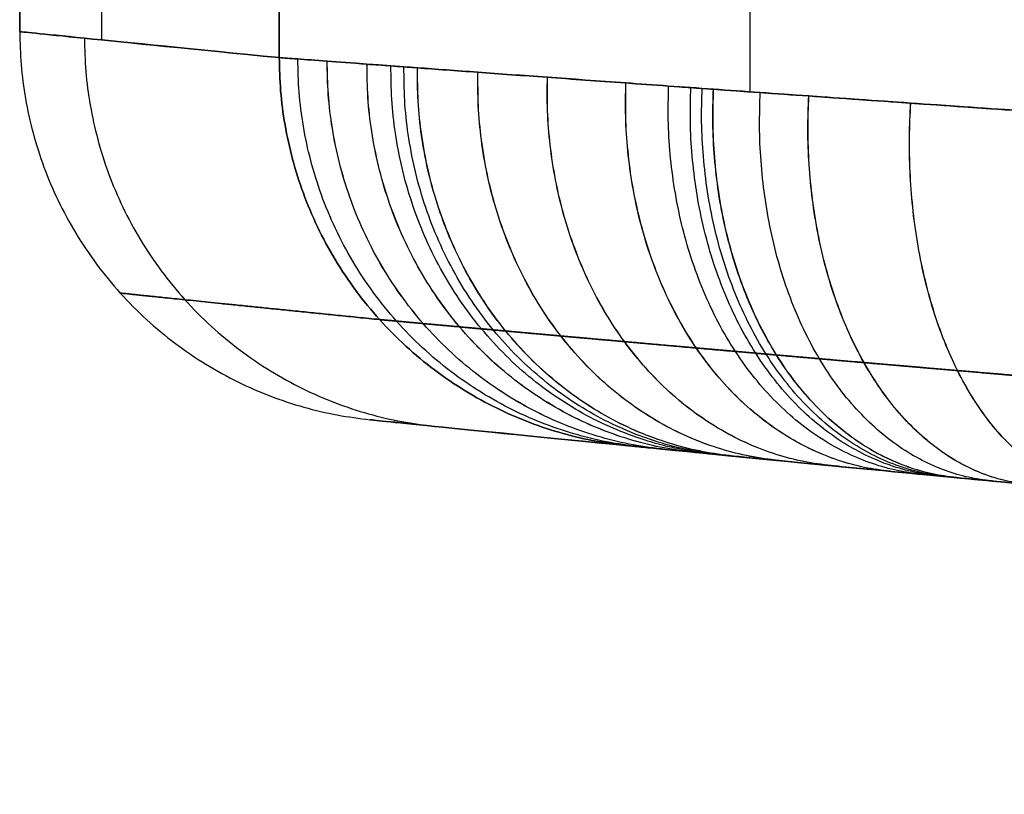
# Model space of a CAD drawing. Header units: millimetres. Extents: x -320 to 323, y 0 to 431.
# Tile 2 of 32: x -320 to -282, y 294 to 324. Entities that reach past the tile are written whole.
import ezdxf

# ---------------------------------------------------------------- set-up
doc = ezdxf.new("R2010")
doc.units = ezdxf.units.MM
doc.header["$MEASUREMENT"] = 0
doc.layers.add('IGES level 8', color=9, linetype='Continuous')

msp = doc.modelspace()

# ---------------------------------------------------------------- linework, layer by layer
at = {"layer": 'IGES level 8'}
msp.add_arc((0, 3298), 3005, 264.145264, 268.331418, dxfattribs=at)
for points, degree in [([(-320, 330.678), (-320, 327.137), (-320, 323.597)], 2), ([(-320, 323.597), (-320, 327.137), (-320, 330.678)], 2), ([(-316.84, 323.277, 112.518), (-316.84, 326.977, 112.518), (-316.84, 330.678, 112.518)], 2), ([(-316.84, 323.277, -112.518), (-316.84, 326.977, -112.518), (-316.84, 330.678, -112.518)], 2), ([(-310.02, 322.598, -199.804), (-310.02, 326.638, -199.804), (-310.02, 330.678, -199.804)], 2), ([(-310.02, 330.678, 199.804), (-310.02, 326.638, 199.804), (-310.02, 322.598, 199.804)], 2), ([(-310.02, 322.598, 199.804), (-310.02, 326.638, 199.804), (-310.02, 330.678, 199.804)], 2), ([(-310.02, 330.678, -199.804), (-310.02, 326.638, -199.804), (-310.02, 322.598, -199.804)], 2), ([(-291.916, 321.282, -237.064), (-291.916, 325.98, -237.064), (-291.916, 330.678, -237.064)], 2), ([(-291.916, 321.282, 237.064), (-291.916, 325.98, 237.064), (-291.916, 330.678, 237.064)], 2), ([(-320, 323.597), (-320, 323.597, 66.601), (-316.69, 323.254, 133.203), (-310.02, 322.598, 199.804)], 3), ([(-310.02, 322.598, -199.804), (-316.69, 323.254, -133.203), (-320, 323.597, -66.601), (-320, 323.597)], 3), ([(-296.575, 307.671, 198.309), (-303.228, 308.331, 132.206), (-309.832, 309.019), (-303.228, 308.331, -132.206), (-296.575, 307.671, -198.309)], 3)]:
    msp.add_open_spline(points, degree=degree, dxfattribs=at)
for points, knots in [([(-310.02, 322.598, 199.804), (-313.355, 322.926, 166.503), (-315.848, 323.177, 133.203), (-319.171, 323.512, 66.601), (-320, 323.597, 33.301), (-320, 323.597, -33.301), (-319.171, 323.512, -66.601), (-315.848, 323.177, -133.203), (-313.355, 322.926, -166.503), (-310.02, 322.598, -199.804)], [0, 0, 0, 0, 0.0991547, 0.0991547, 0.1983093, 0.1983093, 0.297464, 0.297464, 0.3966187, 0.3966187, 0.3966187, 0.3966187]), ([(-310.02, 322.598, -199.804), (-309.851, 322.585, -201.493), (-309.611, 322.567, -203.162), (-308.996, 322.522, -206.463), (-308.621, 322.494, -208.095), (-307.734, 322.428, -211.323), (-307.224, 322.39, -212.919), (-306.356, 322.326, -215.284), (-306.049, 322.304, -216.068), (-305.564, 322.268, -217.237), (-305.398, 322.256, -217.625), (-305.056, 322.231, -218.4), (-304.881, 322.218, -218.786), (-303.988, 322.152, -220.704), (-303.213, 322.096, -222.197), (-301.547, 321.974, -225.105), (-300.656, 321.909, -226.519), (-298.76, 321.772, -229.268), (-297.754, 321.7, -230.604), (-296.158, 321.585, -232.547), (-295.612, 321.546, -233.185), (-294.77, 321.485, -234.127), (-294.486, 321.465, -234.438), (-294.053, 321.434, -234.901), (-293.909, 321.424, -235.055), (-293.617, 321.403, -235.362), (-293.47, 321.393, -235.514), (-292.143, 321.298, -236.878), (-290.921, 321.212, -238.031), (-288.394, 321.033, -240.226), (-287.089, 320.942, -241.267), (-284.396, 320.754, -243.236), (-283.009, 320.658, -244.165), (-280.866, 320.51, -245.473), (-280.141, 320.46, -245.895), (-279.038, 320.385, -246.507), (-278.668, 320.359, -246.707), (-278.108, 320.321, -247.002), (-277.921, 320.308, -247.099), (-277.546, 320.283, -247.292), (-277.357, 320.27, -247.388), (-275.657, 320.154, -248.238), (-274.124, 320.05, -248.926), (-271.018, 319.841, -250.166), (-269.444, 319.736, -250.72), (-266.256, 319.525, -251.694), (-264.642, 319.418, -252.114), (-261.372, 319.204, -252.822), (-259.717, 319.097, -253.108), (-258.04, 318.989, -253.326)], [-0.06021588, -0.06021588, -0.06021588, -0.06021588, -0.05645239, -0.05645239, -0.05268889, -0.05268889, -0.0489254, -0.0489254, -0.04704365, -0.04704365, -0.04610278, -0.04610278, -0.04516191, -0.04516191, -0.04139842, -0.04139842, -0.03763492, -0.03763492, -0.03387143, -0.03387143, -0.03198969, -0.03198969, -0.03104881, -0.03104881, -0.03057838, -0.03057838, -0.03010794, -0.03010794, -0.02634445, -0.02634445, -0.02258095, -0.02258095, -0.01881746, -0.01881746, -0.01693572, -0.01693572, -0.01599484, -0.01599484, -0.01552441, -0.01552441, -0.01505397, -0.01505397, -0.01129048, -0.01129048, -0.00752698, -0.00752698, -0.00376349, -0.00376349, 0, 0, 0, 0]), ([(-258.04, 318.989, 253.326), (-259.717, 319.097, 253.108), (-261.372, 319.204, 252.822), (-264.643, 319.418, 252.114), (-266.257, 319.525, 251.693), (-269.447, 319.736, 250.719), (-271.021, 319.842, 250.165), (-273.352, 319.998, 249.234), (-274.124, 320.05, 248.907), (-275.274, 320.128, 248.39), (-275.657, 320.154, 248.214), (-276.418, 320.206, 247.852), (-276.798, 320.232, 247.667), (-278.688, 320.36, 246.721), (-280.157, 320.461, 245.906), (-283.013, 320.658, 244.162), (-284.4, 320.754, 243.233), (-287.093, 320.942, 241.263), (-288.399, 321.034, 240.222), (-290.295, 321.168, 238.575), (-290.917, 321.211, 238.011), (-292.14, 321.298, 236.856), (-292.741, 321.341, 236.264), (-294.511, 321.467, 234.443), (-295.632, 321.547, 233.188), (-297.758, 321.7, 230.598), (-298.764, 321.772, 229.263), (-300.66, 321.91, 226.512), (-301.551, 321.974, 225.098), (-303.218, 322.096, 222.187), (-303.994, 322.153, 220.692), (-305.425, 322.258, 217.618), (-306.071, 322.305, 216.062), (-307.226, 322.391, 212.912), (-307.736, 322.428, 211.318), (-308.621, 322.494, 208.093), (-308.997, 322.522, 206.461), (-309.611, 322.567, 203.161), (-309.851, 322.585, 201.493), (-310.02, 322.598, 199.804)], [-0.06021872, -0.06021872, -0.06021872, -0.06021872, -0.05645505, -0.05645505, -0.05269138, -0.05269138, -0.04892771, -0.04892771, -0.04704588, -0.04704588, -0.04610496, -0.04610496, -0.04516404, -0.04516404, -0.04140037, -0.04140037, -0.0376367, -0.0376367, -0.03387303, -0.03387303, -0.0319912, -0.0319912, -0.03010936, -0.03010936, -0.02634569, -0.02634569, -0.02258202, -0.02258202, -0.01881835, -0.01881835, -0.01505468, -0.01505468, -0.01129101, -0.01129101, -0.00752734, -0.00752734, -0.00376367, -0.00376367, 0, 0, 0, 0]), ([(-258.04, 318.989, -253.326), (-264.751, 319.421, -252.455), (-271.131, 319.846, -250.505), (-283.229, 320.67, -244.448), (-288.62, 321.047, -240.502), (-298.052, 321.719, -230.801), (-301.852, 321.996, -225.291), (-307.566, 322.415, -213.022), (-309.344, 322.547, -206.552), (-310.02, 322.598, -199.804)], [1, 1, 1, 1, 1.25, 1.25, 1.5, 1.5, 1.75, 1.75, 2, 2, 2, 2]), ([(-310.02, 322.598, 199.804), (-309.344, 322.547, 206.552), (-307.575, 322.416, 212.997), (-301.856, 321.996, 225.286), (-298.064, 321.72, 230.787), (-288.625, 321.048, 240.499), (-283.237, 320.67, 244.443), (-271.138, 319.846, 250.502), (-264.751, 319.421, 252.455), (-258.04, 318.989, 253.326)], [1, 1, 1, 1, 1.25, 1.25, 1.5, 1.5, 1.75, 1.75, 2, 2, 2, 2]), ([(-296.575, 307.671, -198.309), (-299.901, 308.001, -165.258), (-302.389, 308.253, -132.206), (-305.703, 308.59, -66.103), (-306.53, 308.675, -33.052), (-306.53, 308.675, 33.052), (-305.703, 308.59, 66.103), (-302.389, 308.253, 132.206), (-299.901, 308.001, 165.258), (-296.575, 307.671, 198.309)], [-0.3966187, -0.3966187, -0.3966187, -0.3966187, -0.297464, -0.297464, -0.1983093, -0.1983093, -0.0991547, -0.0991547, 0, 0, 0, 0]), ([(-257.395, 304.044, -238.451), (-258.658, 304.153, -238.288), (-259.906, 304.261, -238.073), (-262.37, 304.476, -237.542), (-263.587, 304.583, -237.226), (-265.99, 304.795, -236.496), (-267.176, 304.901, -236.081), (-269.518, 305.111, -235.151), (-270.673, 305.215, -234.635), (-271.955, 305.331, -233.997), (-272.097, 305.344, -233.925), (-272.38, 305.37, -233.78), (-272.521, 305.383, -233.707), (-272.943, 305.421, -233.486), (-273.222, 305.447, -233.336), (-274.053, 305.523, -232.878), (-274.6, 305.573, -232.561), (-276.215, 305.721, -231.58), (-277.261, 305.818, -230.883), (-279.29, 306.007, -229.406), (-280.274, 306.099, -228.626), (-282.179, 306.278, -226.98), (-283.1, 306.365, -226.114), (-284.1, 306.46, -225.092), (-284.211, 306.47, -224.977), (-284.431, 306.491, -224.748), (-284.54, 306.502, -224.632), (-284.866, 306.533, -224.285), (-285.08, 306.553, -224.051), (-285.715, 306.614, -223.345), (-286.126, 306.653, -222.867), (-287.329, 306.768, -221.409), (-288.087, 306.841, -220.407), (-289.517, 306.979, -218.345), (-290.188, 307.044, -217.285), (-291.444, 307.166, -215.104), (-292.028, 307.223, -213.984), (-292.702, 307.289, -212.546), (-292.834, 307.302, -212.256), (-293.091, 307.327, -211.675), (-293.216, 307.34, -211.384), (-293.582, 307.376, -210.507), (-293.813, 307.398, -209.919), (-294.467, 307.463, -208.145), (-294.852, 307.5, -206.949), (-295.52, 307.566, -204.528), (-295.803, 307.594, -203.304), (-296.267, 307.64, -200.828), (-296.447, 307.658, -199.576), (-296.575, 307.671, -198.309)], [0, 0, 0, 0, 0.00376349, 0.00376349, 0.00752698, 0.00752698, 0.01129048, 0.01129048, 0.01505397, 0.01505397, 0.01552441, 0.01552441, 0.01599484, 0.01599484, 0.01693572, 0.01693572, 0.01881746, 0.01881746, 0.02258095, 0.02258095, 0.02634445, 0.02634445, 0.03010794, 0.03010794, 0.03057838, 0.03057838, 0.03104881, 0.03104881, 0.03198969, 0.03198969, 0.03387143, 0.03387143, 0.03763492, 0.03763492, 0.04139842, 0.04139842, 0.04516191, 0.04516191, 0.04610278, 0.04610278, 0.04704365, 0.04704365, 0.0489254, 0.0489254, 0.05268889, 0.05268889, 0.05645239, 0.05645239, 0.06021588, 0.06021588, 0.06021588, 0.06021588]), ([(-296.575, 307.671, 198.309), (-296.447, 307.658, 199.576), (-296.267, 307.64, 200.827), (-295.804, 307.594, 203.302), (-295.521, 307.566, 204.526), (-294.853, 307.501, 206.945), (-294.469, 307.463, 208.14), (-293.598, 307.377, 210.503), (-293.112, 307.329, 211.67), (-292.033, 307.224, 213.975), (-291.448, 307.167, 215.097), (-290.192, 307.045, 217.279), (-289.52, 306.979, 218.341), (-288.09, 306.841, 220.403), (-287.333, 306.769, 221.405), (-285.73, 306.615, 223.347), (-284.885, 306.534, 224.289), (-283.551, 306.408, 225.654), (-283.098, 306.365, 226.098), (-282.176, 306.278, 226.965), (-281.707, 306.234, 227.387), (-280.278, 306.099, 228.623), (-279.294, 306.007, 229.404), (-277.264, 305.818, 230.881), (-276.218, 305.722, 231.578), (-274.065, 305.524, 232.886), (-272.958, 305.422, 233.497), (-271.533, 305.293, 234.207), (-271.247, 305.267, 234.346), (-270.673, 305.215, 234.617), (-270.385, 305.189, 234.749), (-269.518, 305.111, 235.136), (-268.936, 305.059, 235.382), (-267.179, 304.901, 236.08), (-265.992, 304.795, 236.495), (-263.588, 304.583, 237.226), (-262.371, 304.476, 237.542), (-259.906, 304.261, 238.072), (-258.658, 304.153, 238.288), (-257.395, 304.044, 238.451)], [0, 0, 0, 0, 0.00376367, 0.00376367, 0.00752734, 0.00752734, 0.01129101, 0.01129101, 0.01505468, 0.01505468, 0.01881835, 0.01881835, 0.02258202, 0.02258202, 0.02634569, 0.02634569, 0.03010936, 0.03010936, 0.0319912, 0.0319912, 0.03387303, 0.03387303, 0.0376367, 0.0376367, 0.04140037, 0.04140037, 0.04516404, 0.04516404, 0.04610496, 0.04610496, 0.04704588, 0.04704588, 0.04892771, 0.04892771, 0.05269138, 0.05269138, 0.05645505, 0.05645505, 0.06021872, 0.06021872, 0.06021872, 0.06021872]), ([(-296.575, 307.671, -198.309), (-296.064, 307.62, -203.387), (-294.716, 307.486, -208.254), (-290.391, 307.063, -217.47), (-287.517, 306.784, -221.604), (-280.4, 306.109, -228.869), (-276.335, 305.729, -231.82), (-267.233, 304.903, -236.344), (-262.437, 304.477, -237.8), (-257.395, 304.044, -238.451)], [1, 1, 1, 1, 1.25, 1.25, 1.5, 1.5, 1.75, 1.75, 2, 2, 2, 2]), ([(-257.395, 304.044, 238.451), (-262.437, 304.477, 237.8), (-267.237, 304.903, 236.343), (-276.343, 305.73, 231.815), (-280.403, 306.109, 228.868), (-287.527, 306.785, 221.592), (-290.394, 307.064, 217.467), (-294.723, 307.487, 208.234), (-296.064, 307.62, 203.387), (-296.575, 307.671, 198.309)], [7, 7, 7, 7, 7.25, 7.25, 7.5, 7.5, 7.75, 7.75, 8, 8, 8, 8])]:
    msp.add_open_spline(points, degree=3, knots=knots, dxfattribs=at)
msp.add_rational_spline([(-320, 323.597), (-320, 310.056), (-306.53, 308.675)], [1, 0.742295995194, 1], degree=2, dxfattribs=at)
at = {"layer": 'IGES level 8', "extrusion": (0.049826, -0.005067, 0.998745)}
msp.add_rational_spline([(-317.51, 323.344, 99.902), (-317.513, 309.791, 99.833), (-304.046, 308.421, 99.155)], [1, 0.741975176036, 1], degree=2, dxfattribs=at)
at = {"layer": 'IGES level 8', "extrusion": (-0.049826, 0.005067, 0.998745)}
msp.add_rational_spline([(-317.51, 323.344, -99.902), (-317.513, 309.791, -99.833), (-304.046, 308.421, -99.155)], [1, 0.741975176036, 1], degree=2, dxfattribs=at)
at = {"layer": 'IGES level 8', "extrusion": (-0.099648, 0.009883, 0.994974)}
for points in [[(-296.575, 307.671, -198.309), (-310.033, 309.006, -199.67), (-310.02, 322.598, -199.804)], [(-310.02, 322.598, -199.804), (-310.033, 309.006, -199.67), (-296.575, 307.671, -198.309)]]:
    msp.add_rational_spline(points, [1, 0.741013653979, 1], degree=2, dxfattribs=at)
at = {"layer": 'IGES level 8', "extrusion": (0.099648, -0.009883, 0.994974)}
for points in [[(-296.575, 307.671, 198.309), (-310.033, 309.006, 199.67), (-310.02, 322.598, 199.804)], [(-310.02, 322.598, 199.804), (-310.033, 309.006, 199.67), (-296.575, 307.671, 198.309)]]:
    msp.add_rational_spline(points, [1, 0.741013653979, 1], degree=2, dxfattribs=at)
at = {"layer": 'IGES level 8', "extrusion": (-0.183096, 0.018126, 0.982928)}
msp.add_rational_spline([(-296.035, 307.617, -202.066), (-309.349, 308.935, -204.57), (-309.304, 322.544, -204.813)], [1, 0.740556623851, 1], degree=2, dxfattribs=at)
at = {"layer": 'IGES level 8', "extrusion": (0.183078, -0.018124, 0.982931)}
msp.add_rational_spline([(-296.035, 307.617, 202.065), (-309.349, 308.935, 204.569), (-309.304, 322.544, 204.811)], [1, 0.740556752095, 1], degree=2, dxfattribs=at)
at = {"layer": 'IGES level 8', "extrusion": (0.26458, -0.026117, 0.96401)}
msp.add_rational_spline([(-295.187, 307.534, 205.735), (-308.273, 308.825, 209.362), (-308.179, 322.461, 209.705)], [1, 0.739840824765, 1], degree=2, dxfattribs=at)
at = {"layer": 'IGES level 8', "extrusion": (-0.264649, 0.026123, 0.963991)}
msp.add_rational_spline([(-295.186, 307.533, -205.738), (-308.272, 308.825, -209.366), (-308.177, 322.461, -209.709)], [1, 0.739840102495, 1], degree=2, dxfattribs=at)
at = {"layer": 'IGES level 8', "extrusion": (0.344165, -0.033838, 0.938299)}
msp.add_rational_spline([(-294.034, 307.42, 209.321), (-306.808, 308.676, 214.052), (-306.648, 322.348, 214.487)], [1, 0.738871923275, 1], degree=2, dxfattribs=at)
at = {"layer": 'IGES level 8', "extrusion": (-0.344315, 0.033853, 0.938244)}
msp.add_rational_spline([(-294.031, 307.42, -209.328), (-306.805, 308.676, -214.061), (-306.645, 322.348, -214.496)], [1, 0.738869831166, 1], degree=2, dxfattribs=at)
at = {"layer": 'IGES level 8', "extrusion": (-0.383433, 0.037609, 0.922803)}
msp.add_rational_spline([(-293.338, 307.352, -211.092), (-305.923, 308.586, -216.371), (-305.726, 322.28, -216.847)], [1, 0.738290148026, 1], degree=2, dxfattribs=at)
at = {"layer": 'IGES level 8', "extrusion": (-0.40281, 0.039459, 0.914433)}
msp.add_rational_spline([(-292.962, 307.315, -211.966), (-305.445, 308.538, -217.517), (-305.227, 322.243, -218.012)], [1, 0.737976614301, 1], degree=2, dxfattribs=at)
at = {"layer": 'IGES level 8', "extrusion": (0.421805, -0.041264, 0.905747)}
msp.add_rational_spline([(-292.572, 307.277, 212.822), (-304.949, 308.487, 218.641), (-304.709, 322.205, 219.155)], [1, 0.737651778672, 1], degree=2, dxfattribs=at)
at = {"layer": 'IGES level 8', "extrusion": (-0.42205, 0.041287, 0.905632)}
msp.add_rational_spline([(-292.567, 307.276, -212.833), (-304.942, 308.487, -218.656), (-304.703, 322.205, -219.17)], [1, 0.737647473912, 1], degree=2, dxfattribs=at)
at = {"layer": 'IGES level 8', "extrusion": (0.496378, -0.048265, 0.866764)}
msp.add_rational_spline([(-290.82, 307.106, 216.188), (-302.716, 308.262, 223.065), (-302.385, 322.035, 223.642)], [1, 0.736200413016, 1], degree=2, dxfattribs=at)
at = {"layer": 'IGES level 8', "extrusion": (-0.496518, 0.048278, 0.866683)}
msp.add_rational_spline([(-290.816, 307.105, -216.194), (-302.711, 308.262, -223.073), (-302.38, 322.035, -223.651)], [1, 0.736197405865, 1], degree=2, dxfattribs=at)
at = {"layer": 'IGES level 8', "extrusion": (0.566858, -0.054733, 0.821995)}
msp.add_rational_spline([(-288.805, 306.91, 219.372), (-300.143, 308.005, 227.263), (-299.712, 321.841, 227.888)], [1, 0.734547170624, 1], degree=2, dxfattribs=at)
at = {"layer": 'IGES level 8', "extrusion": (-0.566954, 0.054742, 0.821928)}
msp.add_rational_spline([(-288.802, 306.91, -219.376), (-300.139, 308.005, -227.269), (-299.708, 321.841, -227.893)], [1, 0.73454471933, 1], degree=2, dxfattribs=at)
at = {"layer": 'IGES level 8', "extrusion": (0.6333, -0.060663, 0.771525)}
msp.add_rational_spline([(-286.531, 306.692, 222.376), (-297.231, 307.717, 231.24), (-296.695, 321.623, 231.893)], [1, 0.732701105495, 1], degree=2, dxfattribs=at)
at = {"layer": 'IGES level 8', "extrusion": (-0.633402, 0.060671, 0.771441)}
msp.add_rational_spline([(-286.527, 306.691, -222.381), (-297.227, 307.716, -231.246), (-296.69, 321.623, -231.899)], [1, 0.732698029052, 1], degree=2, dxfattribs=at)
at = {"layer": 'IGES level 8', "extrusion": (-0.665123, 0.063433, 0.744035)}
msp.add_rational_spline([(-285.292, 306.573, -223.816), (-295.641, 307.56, -233.152), (-295.05, 321.506, -233.813)], [1, 0.731703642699, 1], degree=2, dxfattribs=at)
at = {"layer": 'IGES level 8', "extrusion": (-0.680603, 0.064761, 0.729785)}
msp.add_rational_spline([(-284.649, 306.512, -224.517), (-294.816, 307.479, -234.084), (-294.198, 321.445, -234.747)], [1, 0.731188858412, 1], degree=2, dxfattribs=at)
at = {"layer": 'IGES level 8', "extrusion": (-0.688247, 0.065413, 0.722522)}
msp.add_rational_spline([(-284.321, 306.481, -224.863), (-294.395, 307.438, -234.545), (-293.763, 321.414, -235.208)], [1, 0.730927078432, 1], degree=2, dxfattribs=at)
at = {"layer": 'IGES level 8', "extrusion": (0.695675, -0.066042, 0.715314)}
msp.add_rational_spline([(-283.995, 306.45, 225.199), (-293.976, 307.397, 234.993), (-293.331, 321.383, 235.657)], [1, 0.730667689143, 1], degree=2, dxfattribs=at)
at = {"layer": 'IGES level 8', "extrusion": (-0.69582, 0.066054, 0.715172)}
msp.add_rational_spline([(-283.989, 306.449, -225.205), (-293.968, 307.397, -235.002), (-293.323, 321.382, -235.666)], [1, 0.730662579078, 1], degree=2, dxfattribs=at)
at = {"layer": 'IGES level 8', "extrusion": (0.725105, -0.068504, 0.685222)}
msp.add_rational_spline([(-282.637, 306.321, 226.532), (-292.228, 307.227, 236.772), (-291.528, 321.255, 237.434)], [1, 0.72958915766, 1], degree=2, dxfattribs=at)
at = {"layer": 'IGES level 8', "extrusion": (0.753088, -0.07079, 0.6541)}
msp.add_rational_spline([(-281.231, 306.189, 227.799), (-290.417, 307.052, 238.469), (-289.663, 321.123, 239.124)], [1, 0.72848116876, 1], degree=2, dxfattribs=at)
at = {"layer": 'IGES level 8', "extrusion": (-0.753167, 0.070797, 0.654009)}
msp.add_rational_spline([(-281.227, 306.188, -227.803), (-290.412, 307.052, -238.474), (-289.658, 321.123, -239.129)], [1, 0.728477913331, 1], degree=2, dxfattribs=at)
at = {"layer": 'IGES level 8', "extrusion": (0.804792, -0.07485, 0.588818)}
msp.add_rational_spline([(-278.279, 305.913, 230.142), (-286.605, 306.687, 241.621), (-285.747, 320.848, 242.248)], [1, 0.726182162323, 1], degree=2, dxfattribs=at)
at = {"layer": 'IGES level 8', "extrusion": (-0.804842, 0.074853, 0.58875)}
msp.add_rational_spline([(-278.276, 305.912, -230.145), (-286.601, 306.687, -241.624), (-285.743, 320.848, -242.251)], [1, 0.726179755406, 1], degree=2, dxfattribs=at)
at = {"layer": 'IGES level 8'}
for points, weights, knots in [([(-306.164, 312.526, 199.318), (-309.495, 312.861, 166.106), (-311.987, 313.117, 132.882), (-315.306, 313.459, 66.443), (-316.134, 313.546, 33.219), (-316.134, 313.546, -33.219), (-315.306, 313.459, -66.443), (-311.987, 313.117, -132.882), (-309.495, 312.861, -166.106), (-306.164, 312.526, -199.318)], [0.870506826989, 0.870720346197, 0.870880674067, 0.87109450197, 0.871147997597, 0.871147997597, 0.87109450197, 0.870880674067, 0.870720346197, 0.870506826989], [0, 0, 0, 0, 0.0991547, 0.0991547, 0.1983093, 0.1983093, 0.297464, 0.297464, 0.3966187, 0.3966187, 0.3966187, 0.3966187]), ([(-258.371, 308.479, -248.912), (-259.924, 308.6, -248.698), (-261.457, 308.721, -248.42), (-264.483, 308.961, -247.741), (-265.976, 309.08, -247.339), (-268.922, 309.317, -246.415), (-270.376, 309.435, -245.892), (-273.242, 309.669, -244.722), (-274.656, 309.786, -244.076), (-276.223, 309.916, -243.278), (-276.397, 309.93, -243.189), (-276.743, 309.959, -243.008), (-276.916, 309.973, -242.916), (-277.431, 310.016, -242.64), (-277.772, 310.045, -242.453), (-278.788, 310.129, -241.881), (-279.455, 310.185, -241.486), (-281.427, 310.351, -240.264), (-282.703, 310.459, -239.398), (-285.177, 310.67, -237.564), (-286.376, 310.772, -236.596), (-288.696, 310.972, -234.558), (-289.817, 311.069, -233.487), (-291.034, 311.175, -232.223), (-291.168, 311.187, -232.082), (-291.436, 311.21, -231.798), (-291.569, 311.222, -231.655), (-291.965, 311.256, -231.226), (-292.225, 311.279, -230.938), (-292.997, 311.347, -230.066), (-293.497, 311.391, -229.476), (-294.958, 311.519, -227.678), (-295.879, 311.601, -226.444), (-297.614, 311.755, -223.905), (-298.429, 311.827, -222.6), (-299.951, 311.963, -219.918), (-300.659, 312.027, -218.542), (-301.475, 312.1, -216.775), (-301.635, 312.115, -216.419), (-301.947, 312.143, -215.706), (-302.099, 312.157, -215.348), (-302.542, 312.197, -214.272), (-302.822, 312.222, -213.551), (-303.614, 312.294, -211.374), (-304.08, 312.336, -209.906), (-304.888, 312.409, -206.938), (-305.231, 312.441, -205.438), (-305.792, 312.492, -202.403), (-306.01, 312.512, -200.869), (-306.164, 312.526, -199.318)], [0.855496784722, 0.855927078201, 0.856357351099, 0.857217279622, 0.857646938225, 0.858504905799, 0.858933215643, 0.859787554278, 0.860213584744, 0.860690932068, 0.86074394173, 0.860849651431, 0.860902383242, 0.861060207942, 0.861164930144, 0.861477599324, 0.861684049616, 0.862297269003, 0.862697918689, 0.863481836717, 0.863865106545, 0.864612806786, 0.864977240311, 0.865375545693, 0.865419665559, 0.865507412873, 0.865551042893, 0.865681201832, 0.8657669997, 0.866021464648, 0.866187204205, 0.866672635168, 0.866980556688, 0.867564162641, 0.867839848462, 0.868357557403, 0.86859958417, 0.868879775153, 0.868934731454, 0.869041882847, 0.869094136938, 0.869246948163, 0.869343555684, 0.869617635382, 0.869779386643, 0.870060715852, 0.870180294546, 0.870376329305, 0.870452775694, 0.870506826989], [0, 0, 0, 0, 0.00376349, 0.00376349, 0.00752698, 0.00752698, 0.01129048, 0.01129048, 0.01505397, 0.01505397, 0.01552441, 0.01552441, 0.01599484, 0.01599484, 0.01693572, 0.01693572, 0.01881746, 0.01881746, 0.02258095, 0.02258095, 0.02634445, 0.02634445, 0.03010794, 0.03010794, 0.03057838, 0.03057838, 0.03104881, 0.03104881, 0.03198969, 0.03198969, 0.03387143, 0.03387143, 0.03763492, 0.03763492, 0.04139842, 0.04139842, 0.04516191, 0.04516191, 0.04610278, 0.04610278, 0.04704365, 0.04704365, 0.0489254, 0.0489254, 0.05268889, 0.05268889, 0.05645239, 0.05645239, 0.06021588, 0.06021588, 0.06021588, 0.06021588]), ([(-306.164, 312.526, 199.318), (-306.01, 312.512, 200.869), (-305.792, 312.492, 202.403), (-305.231, 312.441, 205.436), (-304.889, 312.409, 206.936), (-304.081, 312.336, 209.901), (-303.616, 312.294, 211.368), (-302.562, 312.198, 214.267), (-301.972, 312.145, 215.699), (-300.665, 312.027, 218.531), (-299.956, 311.964, 219.909), (-298.433, 311.828, 222.593), (-297.618, 311.755, 223.899), (-295.883, 311.601, 226.439), (-294.962, 311.52, 227.673), (-293.015, 311.348, 230.069), (-291.988, 311.258, 231.231), (-290.365, 311.117, 232.918), (-289.814, 311.069, 233.467), (-288.692, 310.972, 234.539), (-288.122, 310.923, 235.062), (-286.38, 310.773, 236.592), (-285.181, 310.67, 237.561), (-282.707, 310.459, 239.395), (-281.431, 310.351, 240.262), (-278.802, 310.13, 241.891), (-277.449, 310.017, 242.654), (-275.708, 309.873, 243.541), (-275.358, 309.844, 243.714), (-274.656, 309.786, 244.054), (-274.304, 309.757, 244.219), (-273.243, 309.67, 244.705), (-272.531, 309.611, 245.013), (-270.379, 309.435, 245.89), (-268.925, 309.317, 246.414), (-265.977, 309.08, 247.339), (-264.484, 308.961, 247.74), (-261.457, 308.721, 248.42), (-259.924, 308.6, 248.698), (-258.371, 308.479, 248.912)], [0.870506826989, 0.870452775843, 0.870376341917, 0.870180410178, 0.870060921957, 0.869779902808, 0.869618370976, 0.869253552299, 0.86905026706, 0.868601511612, 0.868359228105, 0.867841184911, 0.867565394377, 0.866981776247, 0.866673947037, 0.866027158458, 0.865688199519, 0.865156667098, 0.864976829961, 0.864612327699, 0.864427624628, 0.863866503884, 0.863483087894, 0.862699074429, 0.862298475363, 0.861481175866, 0.861064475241, 0.860533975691, 0.860427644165, 0.860214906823, 0.860108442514, 0.859788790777, 0.85957534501, 0.858934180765, 0.858505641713, 0.857647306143, 0.857217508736, 0.856357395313, 0.855927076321, 0.855496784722], [0, 0, 0, 0, 0.00376367, 0.00376367, 0.00752734, 0.00752734, 0.01129101, 0.01129101, 0.01505468, 0.01505468, 0.01881835, 0.01881835, 0.02258202, 0.02258202, 0.02634569, 0.02634569, 0.03010936, 0.03010936, 0.0319912, 0.0319912, 0.03387303, 0.03387303, 0.0376367, 0.0376367, 0.04140037, 0.04140037, 0.04516404, 0.04516404, 0.04610496, 0.04610496, 0.04704588, 0.04704588, 0.04892771, 0.04892771, 0.05269138, 0.05269138, 0.05645505, 0.05645505, 0.06021872, 0.06021872, 0.06021872, 0.06021872])]:
    msp.add_rational_spline(points, weights, degree=3, knots=knots, dxfattribs=at)

doc.saveas('drawing.dxf')
